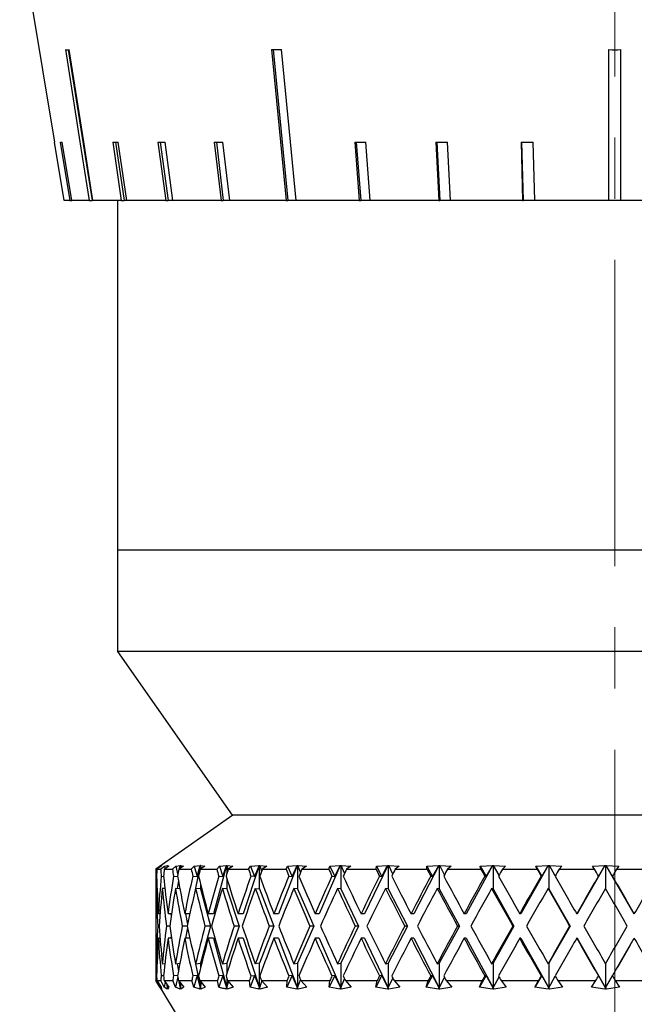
# Model space of a CAD drawing. Header units: inches. Extents: x 0.8 to 32, y -0.1 to 21.9.
# Tile 48 of 60: x 27.8 to 28.8, y 5.7 to 7.3. Entities that reach past the tile are written whole.
import ezdxf

# ---------------------------------------------------------------- set-up
doc = ezdxf.new("R2010")
doc.units = ezdxf.units.IN
doc.header["$MEASUREMENT"] = 0
doc.linetypes.add('CENTERX2', pattern=[0.8, 0.5, -0.1, 0.1, -0.1])

msp = doc.modelspace()

# ---------------------------------------------------------------- linework, layer by layer
at = {"color": 7, "linetype": 'CENTERX2', "lineweight": 18}
msp.add_line((28.7951, 4.7889), (28.7951, 16.9518), dxfattribs=at)
at = {"color": 7, "linetype": 'Continuous', "lineweight": 25}
for p, q in [((27.8226, 7.4239), (27.8793, 7.0815)), ((27.9021, 7.2325), (27.9409, 6.9859)), ((28.237, 7.2325), (28.261, 6.9859)), ((28.7851, 7.2325), (28.7851, 6.9859)), ((28.8051, 6.9859), (28.8051, 7.2325)), ((27.8952, 6.9859), (27.8793, 7.0816)), ((27.8793, 7.0816), (27.8793, 7.0815)), ((27.889, 7.0816), (27.9047, 6.9859)), ((27.9078, 6.9859), (27.8922, 7.0816)), ((27.9746, 7.0816), (27.9887, 6.9859)), ((27.9791, 7.0815), (27.9932, 6.9859)), ((27.9978, 6.9859), (27.9837, 7.0816)), ((28.0483, 7.0816), (28.0612, 6.9859)), ((28.0524, 7.0815), (28.0652, 6.9859)), ((28.0729, 6.9859), (28.0601, 7.0816)), ((28.1405, 7.0816), (28.1517, 6.9859)), ((28.144, 7.0815), (28.1552, 6.9859)), ((28.1658, 6.9859), (28.1546, 7.0816)), ((28.3704, 7.0816), (28.3776, 6.9859)), ((28.3727, 7.0815), (28.3799, 6.9859)), ((28.3954, 6.9859), (28.3883, 7.0816)), ((28.5026, 7.0816), (28.5075, 6.9859)), ((28.5041, 7.0815), (28.509, 6.9859)), ((28.5265, 6.9859), (28.5216, 7.0816)), ((28.642, 7.0816), (28.6444, 6.9859)), ((28.6427, 7.0816), (28.6452, 6.9859)), ((28.6642, 6.9859), (28.6617, 7.0816)), ((27.9047, 6.9859), (27.8952, 6.9859)), ((27.9047, 6.9859), (27.9078, 6.9859)), ((27.9361, 6.9859), (27.9078, 6.9859)), ((27.9361, 6.9859), (27.9409, 6.9859)), ((27.9423, 6.9859), (27.9409, 6.9859)), ((27.9887, 6.9859), (27.9423, 6.9859)), ((27.9826, 6.9859), (27.9826, 6.4149)), ((27.9887, 6.9859), (27.9932, 6.9859)), ((27.9978, 6.9859), (27.9932, 6.9859)), ((28.0612, 6.9859), (27.9978, 6.9859)), ((28.0612, 6.9859), (28.0652, 6.9859)), ((28.0729, 6.9859), (28.0652, 6.9859)), ((28.1517, 6.9859), (28.0729, 6.9859)), ((28.1517, 6.9859), (28.1552, 6.9859)), ((28.1658, 6.9859), (28.1552, 6.9859)), ((28.258, 6.9859), (28.1658, 6.9859)), ((28.258, 6.9859), (28.261, 6.9859)), ((28.2742, 6.9859), (28.261, 6.9859)), ((28.3776, 6.9859), (28.2742, 6.9859)), ((28.3776, 6.9859), (28.3799, 6.9859)), ((28.3954, 6.9859), (28.3799, 6.9859)), ((28.5075, 6.9859), (28.3954, 6.9859)), ((28.5075, 6.9859), (28.509, 6.9859)), ((28.5265, 6.9859), (28.509, 6.9859)), ((28.6444, 6.9859), (28.5265, 6.9859)), ((28.6444, 6.9859), (28.6452, 6.9859)), ((28.6642, 6.9859), (28.6452, 6.9859)), ((28.7851, 6.9859), (28.6642, 6.9859)), ((28.8051, 6.9859), (28.7851, 6.9859)), ((28.926, 6.9859), (28.8051, 6.9859)), ((27.9826, 6.4149), (27.9826, 6.2494)), ((29.3658, 6.4149), (27.9826, 6.4149)), ((27.9826, 6.2494), (28.1701, 5.9819)), ((29.3075, 6.2494), (27.9826, 6.2494)), ((28.1708, 5.9819), (28.0451, 5.8939)), ((29.1518, 5.9819), (28.1701, 5.9819)), ((28.0451, 5.8939), (28.0451, 5.8472)), ((28.0451, 5.8939), (28.0452, 5.8939)), ((28.0452, 5.8939), (28.0521, 5.8987)), ((28.0539, 5.8987), (28.0468, 5.8939)), ((28.0468, 5.8939), (28.0529, 5.8939)), ((28.0521, 5.8987), (28.0542, 5.8998)), ((28.0521, 5.8987), (28.0521, 5.8975)), ((28.0529, 5.8939), (28.0592, 5.8987)), ((28.0543, 5.8998), (28.0539, 5.8987)), ((28.0542, 5.8998), (28.0543, 5.8999)), ((28.0544, 5.8999), (28.0543, 5.8998)), ((28.0543, 5.8998), (28.0544, 5.8999)), ((28.0543, 5.8999), (28.0543, 5.8998)), ((28.0543, 5.8998), (28.0543, 5.8998)), ((28.0664, 5.8987), (28.059, 5.8939)), ((28.059, 5.8939), (28.0722, 5.8939)), ((28.0592, 5.8987), (28.0639, 5.8998)), ((28.0592, 5.8987), (28.0598, 5.8944)), ((28.0635, 5.8968), (28.0639, 5.8998)), ((28.064, 5.8999), (28.0638, 5.897)), ((28.0639, 5.8998), (28.064, 5.8999)), ((28.064, 5.8999), (28.0641, 5.8998)), ((28.0641, 5.8998), (28.0643, 5.8999)), ((28.0641, 5.8998), (28.0641, 5.8972)), ((28.0643, 5.8999), (28.0642, 5.8998)), ((28.0642, 5.8998), (28.0664, 5.8987)), ((28.0644, 5.8974), (28.0642, 5.8998)), ((28.0722, 5.8939), (28.0779, 5.8987)), ((28.0779, 5.8987), (28.0851, 5.8998)), ((28.0779, 5.8987), (28.0809, 5.8838)), ((28.0903, 5.8987), (28.0827, 5.8939)), ((28.0827, 5.8939), (28.1029, 5.8939)), ((28.084, 5.8947), (28.0851, 5.8998)), ((28.0852, 5.8999), (28.0846, 5.895)), ((28.0851, 5.8998), (28.0852, 5.8999)), ((28.0852, 5.8999), (28.0854, 5.8998)), ((28.0854, 5.8998), (28.0858, 5.8999)), ((28.0854, 5.8998), (28.0854, 5.8956)), ((28.0858, 5.8999), (28.0857, 5.8998)), ((28.0857, 5.8998), (28.0903, 5.8987)), ((28.0862, 5.896), (28.0857, 5.8998)), ((28.1029, 5.8939), (28.108, 5.8987)), ((28.108, 5.8987), (28.1175, 5.8998)), ((28.108, 5.8987), (28.1126, 5.8816)), ((28.1176, 5.8999), (28.1096, 5.86)), ((28.1126, 5.8816), (28.1175, 5.8998)), ((28.1175, 5.8998), (28.1176, 5.8999)), ((28.1176, 5.8999), (28.1179, 5.8998)), ((28.1254, 5.8987), (28.1178, 5.8939)), ((28.1178, 5.8939), (28.1446, 5.8939)), ((28.1179, 5.8998), (28.1184, 5.8999)), ((28.1179, 5.8998), (28.1179, 5.894)), ((28.1184, 5.8999), (28.1183, 5.8998)), ((28.1183, 5.8998), (28.1254, 5.8987)), ((28.1193, 5.8948), (28.1183, 5.8998)), ((28.1607, 5.8999), (28.1395, 5.8209)), ((28.1446, 5.8939), (28.1489, 5.8987)), ((28.1489, 5.8987), (28.1606, 5.8998)), ((28.1489, 5.8987), (28.1545, 5.8816)), ((28.1545, 5.8816), (28.1606, 5.8998)), ((28.1606, 5.8998), (28.1607, 5.8999)), ((28.1607, 5.8999), (28.1611, 5.8998)), ((28.1611, 5.8998), (28.1617, 5.8999)), ((28.1611, 5.8998), (28.1611, 5.8864)), ((28.1617, 5.8999), (28.1616, 5.8998)), ((28.1616, 5.8998), (28.1711, 5.8987)), ((28.1633, 5.8934), (28.1616, 5.8998)), ((28.1711, 5.8987), (28.1635, 5.8939)), ((28.1635, 5.8939), (28.1965, 5.8939)), ((28.2138, 5.8999), (28.1877, 5.8209)), ((28.1965, 5.8939), (28.2, 5.8987)), ((28.2, 5.8987), (28.2137, 5.8998)), ((28.2, 5.8987), (28.2066, 5.8816)), ((28.2137, 5.8998), (28.2066, 5.8816)), ((28.2137, 5.8998), (28.2138, 5.8999)), ((28.2138, 5.8999), (28.2143, 5.8998)), ((28.2143, 5.8998), (28.215, 5.8999)), ((28.2143, 5.8615), (28.2143, 5.8998)), ((28.215, 5.8999), (28.2149, 5.8998)), ((28.2149, 5.8998), (28.2266, 5.8987)), ((28.2149, 5.8998), (28.2179, 5.8907)), ((28.2266, 5.8987), (28.2191, 5.8939)), ((28.2191, 5.8939), (28.2579, 5.8939)), ((28.2761, 5.8999), (28.2455, 5.8209)), ((28.2579, 5.8939), (28.2604, 5.8987)), ((28.2604, 5.8987), (28.2759, 5.8998)), ((28.2604, 5.8987), (28.2679, 5.8816)), ((28.2679, 5.8816), (28.2759, 5.8998)), ((28.2759, 5.8998), (28.2761, 5.8999)), ((28.2761, 5.8999), (28.2767, 5.8998)), ((28.2767, 5.8998), (28.2774, 5.8999)), ((28.2767, 5.8998), (28.2767, 5.8615)), ((28.2774, 5.8999), (28.2774, 5.8998)), ((28.2774, 5.8998), (28.2911, 5.8987)), ((28.2817, 5.8887), (28.2774, 5.8998)), ((28.2911, 5.8987), (28.2839, 5.8939)), ((28.2839, 5.8939), (28.3277, 5.8939)), ((28.3465, 5.8999), (28.312, 5.8209)), ((28.3277, 5.8939), (28.3293, 5.8987)), ((28.3293, 5.8987), (28.3464, 5.8998)), ((28.3293, 5.8987), (28.3376, 5.8816)), ((28.3376, 5.8816), (28.3464, 5.8998)), ((28.3464, 5.8998), (28.3465, 5.8999)), ((28.3465, 5.8999), (28.3472, 5.8998)), ((28.3472, 5.8998), (28.348, 5.8999)), ((28.3472, 5.8998), (28.3472, 5.8615)), ((28.348, 5.8999), (28.348, 5.8998)), ((28.348, 5.8998), (28.3635, 5.8987)), ((28.3535, 5.8872), (28.348, 5.8998)), ((28.3635, 5.8987), (28.3567, 5.8939)), ((28.3567, 5.8939), (28.4049, 5.8939)), ((28.424, 5.8999), (28.386, 5.8209)), ((28.4049, 5.8939), (28.4056, 5.8987)), ((28.4056, 5.8987), (28.4239, 5.8998)), ((28.4056, 5.8987), (28.4144, 5.8816)), ((28.4144, 5.8816), (28.4239, 5.8998)), ((28.4239, 5.8998), (28.424, 5.8999)), ((28.424, 5.8999), (28.4248, 5.8998)), ((28.4248, 5.8998), (28.4257, 5.8999)), ((28.4248, 5.8998), (28.4248, 5.8615)), ((28.4257, 5.8999), (28.4256, 5.8998)), ((28.4256, 5.8998), (28.4427, 5.8987)), ((28.4324, 5.8859), (28.4256, 5.8998)), ((28.4427, 5.8987), (28.4364, 5.8939)), ((28.4364, 5.8939), (28.4882, 5.8939)), ((28.5074, 5.8999), (28.4665, 5.8209)), ((28.488, 5.8987), (28.5073, 5.8998)), ((28.4882, 5.8939), (28.488, 5.8987)), ((28.488, 5.8987), (28.4973, 5.8816)), ((28.4973, 5.8816), (28.5073, 5.8998)), ((28.5073, 5.8998), (28.5074, 5.8999)), ((28.5074, 5.8999), (28.5082, 5.8998)), ((28.5082, 5.8998), (28.5091, 5.8999)), ((28.5082, 5.8998), (28.5082, 5.8615)), ((28.5091, 5.8999), (28.5091, 5.8998)), ((28.5091, 5.8998), (28.5275, 5.8987)), ((28.5169, 5.8848), (28.5091, 5.8998)), ((28.5275, 5.8987), (28.5218, 5.8939)), ((28.5218, 5.8939), (28.5764, 5.8939)), ((28.5953, 5.8999), (28.5522, 5.8209)), ((28.5752, 5.8987), (28.5952, 5.8998)), ((28.5764, 5.8939), (28.5752, 5.8987)), ((28.5752, 5.8987), (28.5849, 5.8816)), ((28.5849, 5.8816), (28.5952, 5.8998)), ((28.5952, 5.8998), (28.5953, 5.8999)), ((28.5953, 5.8999), (28.5962, 5.8998)), ((28.5962, 5.8998), (28.5971, 5.8999)), ((28.5962, 5.8998), (28.5962, 5.8615)), ((28.5971, 5.8999), (28.5971, 5.8998)), ((28.5971, 5.8998), (28.6165, 5.8987)), ((28.6059, 5.8839), (28.5971, 5.8998)), ((28.6165, 5.8987), (28.6115, 5.8939)), ((28.6115, 5.8939), (28.6681, 5.8939)), ((28.6864, 5.8999), (28.6417, 5.8209)), ((28.6659, 5.8987), (28.6863, 5.8998)), ((28.6681, 5.8939), (28.6659, 5.8987)), ((28.6659, 5.8987), (28.6757, 5.8816)), ((28.6757, 5.8816), (28.6863, 5.8998)), ((28.6863, 5.8998), (28.6864, 5.8999)), ((28.6864, 5.8999), (28.6873, 5.8998)), ((28.6873, 5.8998), (28.6882, 5.8999)), ((28.6873, 5.8998), (28.6873, 5.8615)), ((28.6882, 5.8999), (28.6883, 5.8998)), ((28.6883, 5.8998), (28.7083, 5.8987)), ((28.6978, 5.883), (28.6883, 5.8998)), ((28.7083, 5.8987), (28.7041, 5.8939)), ((28.7041, 5.8939), (28.7617, 5.8939)), ((28.7791, 5.8999), (28.7337, 5.8209)), ((28.7586, 5.8987), (28.7791, 5.8998)), ((28.7617, 5.8939), (28.7586, 5.8987)), ((28.7685, 5.8816), (28.7791, 5.8998)), ((28.7791, 5.8999), (28.7801, 5.8998)), ((28.7791, 5.8998), (28.7791, 5.8999)), ((28.7801, 5.8998), (28.781, 5.8999)), ((28.7801, 5.8998), (28.7801, 5.8621)), ((28.781, 5.8999), (28.7811, 5.8998)), ((28.8266, 5.8209), (28.781, 5.8999)), ((28.7811, 5.8998), (28.8015, 5.8987)), ((28.7916, 5.8816), (28.7811, 5.8998)), ((28.8015, 5.8987), (28.7981, 5.8939)), ((28.7981, 5.8939), (28.8559, 5.8939)), ((28.0454, 5.8824), (28.0464, 5.8823)), ((28.0538, 5.8824), (28.0578, 5.882)), ((28.074, 5.8824), (28.0808, 5.8817)), ((28.082, 5.8753), (28.0802, 5.8621)), ((28.1055, 5.8824), (28.1126, 5.8816)), ((28.1479, 5.8824), (28.1545, 5.8816)), ((28.1611, 5.8785), (28.1611, 5.8615)), ((28.2066, 5.8816), (28.2005, 5.8824)), ((28.2625, 5.8824), (28.2679, 5.8816)), ((28.3329, 5.8824), (28.3376, 5.8816)), ((28.4106, 5.8824), (28.4144, 5.8816)), ((28.4943, 5.8824), (28.4973, 5.8816)), ((28.5828, 5.8824), (28.5849, 5.8816)), ((28.6746, 5.8824), (28.6757, 5.8816)), ((28.7683, 5.8824), (28.7685, 5.8816)), ((28.7915, 5.8824), (28.7916, 5.8816)), ((28.0471, 5.8623), (28.0458, 5.8624)), ((28.06, 5.862), (28.0557, 5.8624)), ((28.0844, 5.8616), (28.0773, 5.8624)), ((28.1179, 5.8615), (28.1102, 5.8624)), ((28.1179, 5.8702), (28.1179, 5.8615)), ((28.1179, 5.8615), (28.1342, 5.8009)), ((28.1611, 5.8615), (28.1538, 5.8624)), ((28.1611, 5.8615), (28.1811, 5.8009)), ((28.2076, 5.8624), (28.2143, 5.8615)), ((28.2143, 5.8615), (28.2378, 5.8009)), ((28.2767, 5.8615), (28.2707, 5.8624)), ((28.2767, 5.8615), (28.3032, 5.8009)), ((28.3472, 5.8615), (28.3421, 5.8624)), ((28.3472, 5.8615), (28.3764, 5.8009)), ((28.4248, 5.8615), (28.4205, 5.8624)), ((28.4248, 5.8615), (28.4562, 5.8009)), ((28.5082, 5.8615), (28.5049, 5.8624)), ((28.5082, 5.8615), (28.5413, 5.8009)), ((28.5962, 5.8615), (28.5939, 5.8624)), ((28.5962, 5.8615), (28.6304, 5.8009)), ((28.6873, 5.8615), (28.686, 5.8624)), ((28.6873, 5.8615), (28.7222, 5.8009)), ((28.0451, 5.8072), (28.0451, 5.7946)), ((28.052, 5.8209), (28.0493, 5.8209)), ((28.0707, 5.8209), (28.065, 5.8209)), ((28.0695, 5.8209), (28.07, 5.8166)), ((28.1007, 5.8209), (28.0923, 5.8209)), ((28.0936, 5.8209), (28.0971, 5.8038)), ((28.1395, 5.8209), (28.1307, 5.8209)), ((28.1877, 5.8209), (28.1795, 5.8209)), ((28.2455, 5.8209), (28.2381, 5.8209)), ((28.312, 5.8209), (28.3054, 5.8209)), ((28.386, 5.8209), (28.3805, 5.8209)), ((28.4665, 5.8209), (28.4621, 5.8209)), ((28.5522, 5.8209), (28.5489, 5.8209)), ((28.6417, 5.8209), (28.6397, 5.8209)), ((28.7337, 5.8209), (28.7329, 5.8209)), ((28.8266, 5.8209), (28.827, 5.8209)), ((28.0506, 5.8009), (28.0481, 5.8009)), ((28.0678, 5.8009), (28.0625, 5.8009)), ((28.0964, 5.8009), (28.0884, 5.8009)), ((28.0971, 5.7979), (28.0936, 5.7809)), ((28.1342, 5.8009), (28.1179, 5.7402)), ((28.1342, 5.8009), (28.1254, 5.8009)), ((28.1811, 5.8009), (28.1611, 5.7402)), ((28.1811, 5.8009), (28.173, 5.8009)), ((28.2378, 5.8009), (28.2143, 5.7402)), ((28.2378, 5.8009), (28.2304, 5.8009)), ((28.3032, 5.8009), (28.2767, 5.7402)), ((28.3032, 5.8009), (28.2967, 5.8009)), ((28.3764, 5.8009), (28.3472, 5.7402)), ((28.3764, 5.8009), (28.3709, 5.8009)), ((28.4562, 5.8009), (28.4248, 5.7402)), ((28.4562, 5.8009), (28.4518, 5.8009)), ((28.5413, 5.8009), (28.5082, 5.7402)), ((28.5413, 5.8009), (28.5381, 5.8009)), ((28.6304, 5.8009), (28.5962, 5.7402)), ((28.6304, 5.8009), (28.6284, 5.8009)), ((28.7222, 5.8009), (28.6873, 5.7402)), ((28.7222, 5.8009), (28.7214, 5.8009)), ((28.052, 5.7809), (28.0493, 5.7809)), ((28.0707, 5.7809), (28.065, 5.7809)), ((28.07, 5.7851), (28.0695, 5.7809)), ((28.1007, 5.7809), (28.0923, 5.7809)), ((28.1395, 5.7809), (28.1307, 5.7809)), ((28.1395, 5.7809), (28.1611, 5.7002)), ((28.1877, 5.7809), (28.1795, 5.7809)), ((28.1877, 5.7809), (28.2143, 5.7002)), ((28.2455, 5.7809), (28.2381, 5.7809)), ((28.2455, 5.7809), (28.2767, 5.7002)), ((28.312, 5.7809), (28.3054, 5.7809)), ((28.312, 5.7809), (28.3472, 5.7002)), ((28.386, 5.7809), (28.3805, 5.7809)), ((28.386, 5.7809), (28.4248, 5.7002)), ((28.4665, 5.7809), (28.4621, 5.7809)), ((28.4665, 5.7809), (28.5082, 5.7002)), ((28.5522, 5.7809), (28.5489, 5.7809)), ((28.5522, 5.7809), (28.5962, 5.7002)), ((28.6417, 5.7809), (28.6397, 5.7809)), ((28.6417, 5.7809), (28.6873, 5.7002)), ((28.7337, 5.7809), (28.7329, 5.7809)), ((28.7337, 5.7809), (28.7801, 5.7002)), ((28.7801, 5.7002), (28.8266, 5.7809)), ((28.8266, 5.7809), (28.827, 5.7809)), ((28.0451, 5.7546), (28.0451, 5.7119)), ((28.0458, 5.7393), (28.0471, 5.7395)), ((28.0557, 5.7393), (28.06, 5.7398)), ((28.0773, 5.7393), (28.0844, 5.7401)), ((28.0802, 5.7396), (28.082, 5.7265)), ((28.1096, 5.7417), (28.1179, 5.7002)), ((28.1102, 5.7393), (28.1179, 5.7402)), ((28.1179, 5.7402), (28.1179, 5.7315)), ((28.1538, 5.7393), (28.1611, 5.7402)), ((28.1611, 5.7402), (28.1611, 5.7233)), ((28.2143, 5.7402), (28.2076, 5.7393)), ((28.2143, 5.7002), (28.2143, 5.7402)), ((28.2707, 5.7393), (28.2767, 5.7402)), ((28.2767, 5.7402), (28.2767, 5.7002)), ((28.3421, 5.7393), (28.3472, 5.7402)), ((28.3472, 5.7402), (28.3472, 5.7002)), ((28.4205, 5.7393), (28.4248, 5.7402)), ((28.4248, 5.7402), (28.4248, 5.7002)), ((28.5049, 5.7393), (28.5082, 5.7402)), ((28.5082, 5.7402), (28.5082, 5.7002)), ((28.5939, 5.7393), (28.5962, 5.7402)), ((28.5962, 5.7402), (28.5962, 5.7002)), ((28.686, 5.7393), (28.6873, 5.7402)), ((28.6873, 5.7402), (28.6873, 5.7002)), ((28.7801, 5.7396), (28.7801, 5.7002)), ((28.0451, 5.7119), (28.3951, 5.1369)), ((28.0451, 5.7119), (28.0453, 5.7119)), ((28.0519, 5.7008), (28.0453, 5.7119)), ((28.0464, 5.7194), (28.0454, 5.7193)), ((28.0466, 5.7119), (28.0538, 5.7008)), ((28.0466, 5.7119), (28.0532, 5.7119)), ((28.0589, 5.7008), (28.0532, 5.7119)), ((28.0578, 5.7198), (28.0538, 5.7193)), ((28.0585, 5.7119), (28.0665, 5.7008)), ((28.0585, 5.7119), (28.0728, 5.7119)), ((28.0775, 5.7008), (28.0728, 5.7119)), ((28.0808, 5.7201), (28.074, 5.7193)), ((28.0809, 5.718), (28.0775, 5.7008)), ((28.082, 5.7119), (28.0907, 5.7008)), ((28.082, 5.7119), (28.1038, 5.7119)), ((28.0854, 5.7002), (28.0834, 5.71)), ((28.1074, 5.7008), (28.1038, 5.7119)), ((28.1126, 5.7202), (28.1055, 5.7193)), ((28.1126, 5.7202), (28.1074, 5.7008)), ((28.1179, 5.7002), (28.1126, 5.7202)), ((28.1168, 5.7119), (28.1259, 5.7008)), ((28.1168, 5.7119), (28.1457, 5.7119)), ((28.1179, 5.7104), (28.1179, 5.7002)), ((28.1481, 5.7008), (28.1457, 5.7119)), ((28.1545, 5.7202), (28.1479, 5.7193)), ((28.1545, 5.7202), (28.1481, 5.7008)), ((28.1611, 5.7002), (28.1545, 5.7202)), ((28.1611, 5.7154), (28.1611, 5.7002)), ((28.1611, 5.7002), (28.1638, 5.71)), ((28.1622, 5.7119), (28.1717, 5.7008)), ((28.1622, 5.7119), (28.1979, 5.7119)), ((28.1991, 5.7008), (28.1979, 5.7119)), ((28.2066, 5.7202), (28.1991, 5.7008)), ((28.2005, 5.7193), (28.2066, 5.7202)), ((28.2066, 5.7202), (28.2143, 5.7002)), ((28.2181, 5.7114), (28.2143, 5.7002)), ((28.2177, 5.7119), (28.2274, 5.7008)), ((28.2177, 5.7119), (28.2595, 5.7119)), ((28.2679, 5.7202), (28.2594, 5.7008)), ((28.2594, 5.7008), (28.2595, 5.7119)), ((28.2679, 5.7202), (28.2625, 5.7193)), ((28.2767, 5.7002), (28.2679, 5.7202)), ((28.2767, 5.7002), (28.2817, 5.7131)), ((28.2822, 5.7119), (28.292, 5.7008)), ((28.2822, 5.7119), (28.3295, 5.7119)), ((28.3376, 5.7202), (28.3282, 5.7008)), ((28.3282, 5.7008), (28.3295, 5.7119)), ((28.3376, 5.7202), (28.3329, 5.7193)), ((28.3472, 5.7002), (28.3376, 5.7202)), ((28.3472, 5.7002), (28.3535, 5.7146)), ((28.3548, 5.7119), (28.3645, 5.7008)), ((28.3548, 5.7119), (28.4069, 5.7119)), ((28.4144, 5.7202), (28.4044, 5.7008)), ((28.4044, 5.7008), (28.4069, 5.7119)), ((28.4144, 5.7202), (28.4106, 5.7193)), ((28.4248, 5.7002), (28.4144, 5.7202)), ((28.4248, 5.7002), (28.4324, 5.7158)), ((28.4344, 5.7119), (28.4438, 5.7008)), ((28.4344, 5.7119), (28.4904, 5.7119)), ((28.4973, 5.7202), (28.4867, 5.7008)), ((28.4867, 5.7008), (28.4904, 5.7119)), ((28.4973, 5.7202), (28.4943, 5.7193)), ((28.5082, 5.7002), (28.4973, 5.7202)), ((28.5082, 5.7002), (28.5169, 5.7169)), ((28.5197, 5.7119), (28.5287, 5.7008)), ((28.5197, 5.7119), (28.5786, 5.7119)), ((28.5849, 5.7202), (28.5739, 5.7008)), ((28.5739, 5.7008), (28.5786, 5.7119)), ((28.5849, 5.7202), (28.5828, 5.7193)), ((28.5962, 5.7002), (28.5849, 5.7202)), ((28.5962, 5.7002), (28.6059, 5.7179)), ((28.6093, 5.7119), (28.6177, 5.7008)), ((28.6093, 5.7119), (28.6704, 5.7119)), ((28.6757, 5.7202), (28.6646, 5.7008)), ((28.6646, 5.7008), (28.6704, 5.7119)), ((28.6757, 5.7202), (28.6746, 5.7193)), ((28.6873, 5.7002), (28.6757, 5.7202)), ((28.6873, 5.7002), (28.6978, 5.7188)), ((28.7018, 5.7119), (28.7096, 5.7008)), ((28.7018, 5.7119), (28.764, 5.7119)), ((28.7573, 5.7008), (28.764, 5.7119)), ((28.7685, 5.7202), (28.7683, 5.7193)), ((28.7801, 5.7002), (28.7685, 5.7202)), ((28.7801, 5.7002), (28.7916, 5.7202)), ((28.7916, 5.7202), (28.7915, 5.7193)), ((28.7958, 5.7119), (28.8028, 5.7008)), ((28.7958, 5.7119), (28.8582, 5.7119)), ((28.0521, 5.7035), (28.0519, 5.7008)), ((28.0542, 5.698), (28.0519, 5.7008)), ((28.0529, 5.7001), (28.0539, 5.7002)), ((28.0529, 5.7001), (28.0542, 5.698)), ((28.0543, 5.698), (28.0529, 5.7001)), ((28.0538, 5.7008), (28.0543, 5.698)), ((28.0601, 5.7097), (28.0589, 5.7008)), ((28.0638, 5.698), (28.0589, 5.7008)), ((28.0628, 5.7001), (28.0641, 5.7002)), ((28.0628, 5.7001), (28.0638, 5.698)), ((28.0642, 5.698), (28.0628, 5.7001)), ((28.0641, 5.7002), (28.0635, 5.705)), ((28.0639, 5.7045), (28.0641, 5.7002)), ((28.0641, 5.7041), (28.0641, 5.7002)), ((28.0641, 5.7002), (28.0643, 5.7038)), ((28.0641, 5.7002), (28.0642, 5.698)), ((28.0665, 5.7008), (28.0642, 5.698)), ((28.085, 5.698), (28.0775, 5.7008)), ((28.0841, 5.7001), (28.0854, 5.7002)), ((28.0841, 5.7001), (28.085, 5.698)), ((28.0857, 5.698), (28.0841, 5.7001)), ((28.0843, 5.709), (28.0854, 5.7002)), ((28.0854, 5.7075), (28.0854, 5.7002)), ((28.0854, 5.7002), (28.0863, 5.7064)), ((28.0854, 5.7002), (28.0857, 5.698)), ((28.0907, 5.7008), (28.0857, 5.698)), ((28.1173, 5.698), (28.1074, 5.7008)), ((28.1167, 5.7001), (28.1179, 5.7002)), ((28.1167, 5.7001), (28.1173, 5.698)), ((28.1184, 5.698), (28.1167, 5.7001)), ((28.1179, 5.7002), (28.1196, 5.7084)), ((28.1179, 5.7002), (28.1184, 5.698)), ((28.1259, 5.7008), (28.1184, 5.698)), ((28.16, 5.7001), (28.1611, 5.7002)), ((28.16, 5.7001), (28.1604, 5.698)), ((28.1617, 5.698), (28.16, 5.7001)), ((28.1611, 5.7002), (28.1617, 5.698)), ((28.1717, 5.7008), (28.1617, 5.698)), ((28.2135, 5.698), (28.1991, 5.7008)), ((28.2143, 5.7002), (28.2133, 5.7001)), ((28.2133, 5.7001), (28.2135, 5.698)), ((28.2151, 5.698), (28.2133, 5.7001)), ((28.2143, 5.7002), (28.2151, 5.698)), ((28.2274, 5.7008), (28.2151, 5.698)), ((28.2757, 5.698), (28.2594, 5.7008)), ((28.2757, 5.7001), (28.2767, 5.7002)), ((28.2757, 5.7001), (28.2757, 5.698)), ((28.2776, 5.698), (28.2757, 5.7001)), ((28.2767, 5.7002), (28.2776, 5.698)), ((28.292, 5.7008), (28.2776, 5.698)), ((28.3461, 5.698), (28.3282, 5.7008)), ((28.3464, 5.7001), (28.3461, 5.698)), ((28.3464, 5.7001), (28.3472, 5.7002)), ((28.3482, 5.698), (28.3464, 5.7001)), ((28.3472, 5.7002), (28.3482, 5.698)), ((28.3645, 5.7008), (28.3482, 5.698)), ((28.4236, 5.698), (28.4044, 5.7008)), ((28.4241, 5.7001), (28.4236, 5.698)), ((28.4241, 5.7001), (28.4248, 5.7002)), ((28.4259, 5.698), (28.4241, 5.7001)), ((28.4248, 5.7002), (28.4259, 5.698)), ((28.4438, 5.7008), (28.4259, 5.698)), ((28.507, 5.698), (28.4867, 5.7008)), ((28.5077, 5.7001), (28.507, 5.698)), ((28.5077, 5.7001), (28.5082, 5.7002)), ((28.5094, 5.698), (28.5077, 5.7001)), ((28.5082, 5.7002), (28.5094, 5.698)), ((28.5287, 5.7008), (28.5094, 5.698)), ((28.5949, 5.698), (28.5739, 5.7008)), ((28.5958, 5.7001), (28.5949, 5.698)), ((28.5958, 5.7001), (28.5962, 5.7002)), ((28.5974, 5.698), (28.5958, 5.7001)), ((28.5962, 5.7002), (28.5974, 5.698)), ((28.6177, 5.7008), (28.5974, 5.698)), ((28.686, 5.698), (28.6646, 5.7008)), ((28.6871, 5.7001), (28.686, 5.698)), ((28.6871, 5.7001), (28.6873, 5.7002)), ((28.6886, 5.698), (28.6871, 5.7001)), ((28.6873, 5.7002), (28.6886, 5.698)), ((28.7096, 5.7008), (28.6886, 5.698)), ((28.7788, 5.698), (28.7573, 5.7008)), ((28.7788, 5.698), (28.7801, 5.7002)), ((28.7801, 5.7001), (28.7788, 5.698)), ((28.7801, 5.7002), (28.7814, 5.698)), ((28.7801, 5.7001), (28.7801, 5.7002)), ((28.7814, 5.698), (28.7801, 5.7001)), ((28.8028, 5.7008), (28.7814, 5.698))]:
    msp.add_line(p, q, dxfattribs=at)
at = {"color": 7, "linetype": 'Continuous', "lineweight": 25, "flags": 128}
for points in [[(27.8973, 7.2325), (27.921, 7.0819), (27.9361, 6.9859)], [(27.9423, 6.9859), (27.9272, 7.0819), (27.9035, 7.2325)], [(28.234, 7.2325), (28.2487, 7.0819), (28.258, 6.9859)], [(28.2742, 6.9859), (28.2649, 7.0819), (28.2502, 7.2325)]]:
    msp.add_lwpolyline(points, dxfattribs=at)
at = {"color": 7, "linetype": 'Continuous', "lineweight": 25}
for centre, major_axis, ratio, start_param, end_param in [((28.8203, 7.3926), (0.9673, 0.1527), 0.049895, 3.437425, 3.458108), ((28.8107, 7.3926), (0.967, 0.0958), 0.132649, 4.060405, 4.081089), ((28.7951, 7.3926), (0.967, 0), 0.165587, 4.702047, 4.722731), ((28.8206, 7.2374), (0.9416, 0.154), 0.02521, 3.283866, 3.305114), ((28.8181, 7.2374), (0.9415, 0.1397), 0.073522, 3.591151, 3.612399), ((28.816, 7.2374), (0.9414, 0.1273), 0.095551, 3.74619, 3.767438), ((28.8133, 7.2374), (0.9414, 0.1117), 0.11544, 3.902478, 3.923726), ((28.8068, 7.2374), (0.9413, 0.0723), 0.146669, 4.219102, 4.24035), ((28.8031, 7.2374), (0.9413, 0.0494), 0.15705, 4.379253, 4.400501), ((28.7991, 7.2374), (0.9413, 0.0251), 0.163433, 4.540276, 4.561524), ((28.7951, 5.7809), (-0.1172, 1.2973), 0.571012, 1.432154, 1.440982), ((28.7951, 5.7809), (-0.0228, 1.299), 0.577113, 1.473587, 1.482415), ((28.7951, 5.7809), (-0.2469, 1.292), 0.548156, 1.379342, 1.38817), ((28.7951, 5.7809), (0.1172, 1.2973), 0.571012, 1.535265, 1.544093), ((28.7951, 5.7809), (-0.3587, 1.286), 0.512201, 1.341816, 1.350644), ((28.7951, 5.7809), (0.2469, 1.292), 0.548156, 1.588076, 1.596904), ((28.7951, 5.7809), (-0.4512, 1.2818), 0.467404, 1.320654, 1.329482), ((28.7951, 5.7809), (0.3587, 1.286), 0.512201, 1.625603, 1.634431), ((28.7951, 5.7809), (-0.5264, 1.2803), 0.417283, 1.31381, 1.322639), ((28.7951, 5.7809), (0.4512, 1.2818), 0.467404, 1.646765, 1.655593), ((28.7951, 5.7809), (-0.5871, 1.2813), 0.364265, 1.318334, 1.327162), ((28.7951, 5.7809), (0.5264, 1.2803), 0.417283, 1.653608, 1.662436), ((28.7951, 5.7809), (-0.6358, 1.284), 0.30986, 1.331471, 1.3403), ((28.7951, 5.7809), (0.5871, 1.2813), 0.364265, 1.649084, 1.657912), ((28.7951, 5.7809), (-0.6743, 1.2876), 0.254937, 1.350978, 1.359807), ((28.7951, 5.7809), (0.6358, 1.284), 0.30986, 1.635947, 1.644775), ((28.7951, 5.7809), (-0.7041, 1.2914), 0.199955, 1.37511, 1.383938), ((28.7951, 5.7809), (0.6743, 1.2876), 0.254937, 1.61644, 1.625268), ((28.7951, 5.7809), (-0.7261, 1.2948), 0.145117, 1.402508, 1.411336), ((28.7951, 5.7809), (0.7041, 1.2914), 0.199955, 1.592309, 1.601137), ((28.7951, 5.7809), (-0.7408, 1.2973), 0.090474, 1.432095, 1.440923), ((28.7951, 5.7809), (0.7261, 1.2948), 0.145117, 1.56491, 1.573738), ((28.7951, 5.7809), (-0.7485, 1.2988), 0.035986, 1.462972, 1.4718), ((28.7951, 5.7809), (0.7408, 1.2973), 0.090474, 1.535324, 1.544152), ((28.7951, 5.7809), (-0.7496, 1.299), 0.018434, 4.78001, 4.788838), ((28.7951, 5.7809), (0.7485, 1.2988), 0.035986, 1.504447, 1.513275), ((28.7951, 5.8209), (-0.0228, 1.299), 0.577113, 1.513269, 1.555812), ((28.7951, 5.8209), (-0.1172, 1.2973), 0.571012, 1.471836, 1.519241), ((28.7951, 5.8209), (0.1172, 1.2973), 0.571012, 1.574947, 1.622352), ((28.7951, 5.8209), (-0.2469, 1.292), 0.548156, 1.419025, 1.466429), ((28.7951, 5.8209), (0.2469, 1.292), 0.548156, 1.627758, 1.675163), ((28.7951, 5.8209), (-0.3587, 1.286), 0.512201, 1.381498, 1.428903), ((28.7951, 5.8209), (0.3587, 1.286), 0.512201, 1.665285, 1.71269), ((28.7951, 5.8209), (-0.4512, 1.2818), 0.467404, 1.360336, 1.407741), ((28.7951, 5.8209), (0.4512, 1.2818), 0.467404, 1.686447, 1.733852), ((28.7951, 5.8209), (-0.5264, 1.2803), 0.417283, 1.353493, 1.400897), ((28.7951, 5.8209), (0.5264, 1.2803), 0.417283, 1.69329, 1.740695), ((28.7951, 5.8209), (-0.5871, 1.2813), 0.364265, 1.358017, 1.405421), ((28.7951, 5.8209), (0.5871, 1.2813), 0.364265, 1.688766, 1.736171), ((28.7951, 5.8209), (-0.6358, 1.284), 0.30986, 1.371154, 1.418558), ((28.7951, 5.8209), (0.6358, 1.284), 0.30986, 1.675629, 1.723034), ((28.7951, 5.8209), (-0.6743, 1.2876), 0.254937, 1.390661, 1.438066), ((28.7951, 5.8209), (0.6743, 1.2876), 0.254937, 1.656122, 1.703527), ((28.7951, 5.8209), (-0.7041, 1.2914), 0.199955, 1.414792, 1.462197), ((28.7951, 5.8209), (0.7041, 1.2914), 0.199955, 1.631991, 1.679396), ((28.7951, 5.8209), (-0.7261, 1.2948), 0.145117, 1.442191, 1.489595), ((28.7951, 5.8209), (0.7261, 1.2948), 0.145117, 1.604592, 1.651997), ((28.7951, 5.8209), (-0.7408, 1.2973), 0.090474, 1.471777, 1.519182), ((28.7951, 5.8209), (0.7408, 1.2973), 0.090474, 1.575006, 1.622411), ((28.7951, 5.8209), (-0.7485, 1.2988), 0.035986, 1.502654, 1.550059), ((28.7951, 5.8209), (0.7485, 1.2988), 0.035986, 1.544129, 1.591534), ((28.7951, 5.8209), (-0.7496, 1.299), 0.018434, 4.701751, 4.749156), ((28.7951, 5.8209), (0.7496, 1.299), 0.018434, 4.723027, 4.770432), ((28.7951, 5.7809), (-0.0228, 1.299), 0.577113, 1.497842, 1.540412), ((28.7951, 5.7809), (-0.1172, 1.2973), 0.571012, 1.456409, 1.503844), ((28.7951, 5.7809), (0.1172, 1.2973), 0.571012, 1.55952, 1.606955), ((28.7951, 5.7809), (-0.2469, 1.292), 0.548156, 1.403598, 1.451033), ((28.7951, 5.7809), (0.2469, 1.292), 0.548156, 1.612331, 1.659767), ((28.7951, 5.7809), (-0.3587, 1.286), 0.512201, 1.366071, 1.413506), ((28.7951, 5.7809), (0.3587, 1.286), 0.512201, 1.649858, 1.697293), ((28.7951, 5.7809), (-0.4512, 1.2818), 0.467404, 1.344909, 1.392344), ((28.7951, 5.7809), (0.4512, 1.2818), 0.467404, 1.67102, 1.718455), ((28.7951, 5.7809), (-0.5264, 1.2803), 0.417283, 1.338066, 1.385501), ((28.7951, 5.7809), (0.5264, 1.2803), 0.417283, 1.677863, 1.725299), ((28.7951, 5.7809), (-0.5871, 1.2813), 0.364265, 1.34259, 1.390025), ((28.7951, 5.7809), (0.5871, 1.2813), 0.364265, 1.673339, 1.720775), ((28.7951, 5.7809), (-0.6358, 1.284), 0.30986, 1.355727, 1.403162), ((28.7951, 5.7809), (0.6358, 1.284), 0.30986, 1.660202, 1.707638), ((28.7951, 5.7809), (-0.6743, 1.2876), 0.254937, 1.375234, 1.422669), ((28.7951, 5.7809), (0.6743, 1.2876), 0.254937, 1.640695, 1.68813), ((28.7951, 5.7809), (-0.7041, 1.2914), 0.199955, 1.399365, 1.4468), ((28.7951, 5.7809), (0.7041, 1.2914), 0.199955, 1.616564, 1.663999), ((28.7951, 5.7809), (-0.7261, 1.2948), 0.145117, 1.426764, 1.474199), ((28.7951, 5.7809), (0.7261, 1.2948), 0.145117, 1.589165, 1.636601), ((28.7951, 5.7809), (-0.7408, 1.2973), 0.090474, 1.45635, 1.503785), ((28.7951, 5.7809), (0.7408, 1.2973), 0.090474, 1.559579, 1.607014), ((28.7951, 5.7809), (-0.7485, 1.2988), 0.035986, 1.487227, 1.534662), ((28.7951, 5.7809), (0.7485, 1.2988), 0.035986, 1.528702, 1.576137), ((28.7951, 5.7809), (-0.7496, 1.299), 0.018434, 4.717148, 4.764583), ((28.7951, 5.8209), (0.0228, 1.299), 0.577113, 1.60118, 1.643751), ((28.7951, 5.8209), (0.1172, 1.2973), 0.571012, 1.637748, 1.685184), ((28.7951, 5.8209), (-0.1172, 1.2973), 0.571012, 1.534637, 1.582073), ((28.7951, 5.8209), (0.2469, 1.292), 0.548156, 1.69056, 1.737995), ((28.7951, 5.8209), (-0.2469, 1.292), 0.548156, 1.481826, 1.529261), ((28.7951, 5.8209), (0.3587, 1.286), 0.512201, 1.728087, 1.775522), ((28.7951, 5.8209), (-0.3587, 1.286), 0.512201, 1.444299, 1.491735), ((28.7951, 5.8209), (0.4512, 1.2818), 0.467404, 1.749248, 1.796684), ((28.7951, 5.8209), (-0.4512, 1.2818), 0.467404, 1.423138, 1.470573), ((28.7951, 5.8209), (0.5264, 1.2803), 0.417283, 1.756092, 1.803527), ((28.7951, 5.8209), (-0.5264, 1.2803), 0.417283, 1.416294, 1.463729), ((28.7951, 5.8209), (0.5871, 1.2813), 0.364265, 1.751568, 1.799003), ((28.7951, 5.8209), (-0.5871, 1.2813), 0.364265, 1.420818, 1.468253), ((28.7951, 5.8209), (0.6358, 1.284), 0.30986, 1.738431, 1.785866), ((28.7951, 5.8209), (-0.6358, 1.284), 0.30986, 1.433955, 1.48139), ((28.7951, 5.8209), (0.6743, 1.2876), 0.254937, 1.718924, 1.766359), ((28.7951, 5.8209), (-0.6743, 1.2876), 0.254937, 1.453462, 1.500897), ((28.7951, 5.8209), (0.7041, 1.2914), 0.199955, 1.694793, 1.742228), ((28.7951, 5.8209), (-0.7041, 1.2914), 0.199955, 1.477593, 1.525029), ((28.7951, 5.8209), (0.7261, 1.2948), 0.145117, 1.667394, 1.714829), ((28.7951, 5.8209), (-0.7261, 1.2948), 0.145117, 1.504992, 1.552427), ((28.7951, 5.8209), (0.7408, 1.2973), 0.090474, 1.637807, 1.685243), ((28.7951, 5.8209), (-0.7408, 1.2973), 0.090474, 1.534579, 1.582014), ((28.7951, 5.8209), (0.7485, 1.2988), 0.035986, 1.60693, 1.654366), ((28.7951, 5.8209), (-0.7485, 1.2988), 0.035986, 1.565456, 1.612891), ((28.7951, 5.8209), (0.7496, 1.299), 0.018434, 4.660195, 4.70763), ((28.7951, 5.7809), (0.0228, 1.299), 0.577113, 1.585781, 1.628324), ((28.7951, 5.7809), (0.1172, 1.2973), 0.571012, 1.622352, 1.669757), ((28.7951, 5.7809), (-0.1172, 1.2973), 0.571012, 1.519241, 1.566646), ((28.7951, 5.7809), (0.2469, 1.292), 0.548156, 1.675163, 1.722568), ((28.7951, 5.7809), (-0.2469, 1.292), 0.548156, 1.466429, 1.513834), ((28.7951, 5.7809), (0.3587, 1.286), 0.512201, 1.71269, 1.760095), ((28.7951, 5.7809), (-0.3587, 1.286), 0.512201, 1.428903, 1.476308), ((28.7951, 5.7809), (0.4512, 1.2818), 0.467404, 1.733852, 1.781256), ((28.7951, 5.7809), (-0.4512, 1.2818), 0.467404, 1.407741, 1.455146), ((28.7951, 5.7809), (0.5264, 1.2803), 0.417283, 1.740695, 1.7881), ((28.7951, 5.7809), (-0.5264, 1.2803), 0.417283, 1.400897, 1.448302), ((28.7951, 5.7809), (0.5871, 1.2813), 0.364265, 1.736171, 1.783576), ((28.7951, 5.7809), (-0.5871, 1.2813), 0.364265, 1.405421, 1.452826), ((28.7951, 5.7809), (0.6358, 1.284), 0.30986, 1.723034, 1.770439), ((28.7951, 5.7809), (-0.6358, 1.284), 0.30986, 1.418558, 1.465963), ((28.7951, 5.7809), (0.6743, 1.2876), 0.254937, 1.703527, 1.750932), ((28.7951, 5.7809), (-0.6743, 1.2876), 0.254937, 1.438066, 1.48547), ((28.7951, 5.7809), (0.7041, 1.2914), 0.199955, 1.679396, 1.726801), ((28.7951, 5.7809), (-0.7041, 1.2914), 0.199955, 1.462197, 1.509602), ((28.7951, 5.7809), (0.7261, 1.2948), 0.145117, 1.651997, 1.699402), ((28.7951, 5.7809), (-0.7261, 1.2948), 0.145117, 1.489595, 1.537), ((28.7951, 5.7809), (0.7408, 1.2973), 0.090474, 1.622411, 1.669816), ((28.7951, 5.7809), (-0.7408, 1.2973), 0.090474, 1.519182, 1.566587), ((28.7951, 5.7809), (0.7485, 1.2988), 0.035986, 1.591534, 1.638939), ((28.7951, 5.7809), (-0.7485, 1.2988), 0.035986, 1.550059, 1.597464), ((28.7951, 5.7809), (0.7496, 1.299), 0.018434, 4.675622, 4.723027), ((28.7951, 5.7809), (-0.7496, 1.299), 0.018434, 4.654346, 4.701751), ((28.7951, 5.8209), (0.1172, 1.2973), 0.571012, 1.700611, 1.706369), ((28.7951, 5.8209), (0.0228, 1.299), 0.577113, 1.659178, 1.664936), ((28.7951, 5.8209), (0.2469, 1.292), 0.548156, 1.753422, 1.759181), ((28.7951, 5.8209), (-0.1172, 1.2973), 0.571012, 1.5975, 1.603258), ((28.7951, 5.8209), (0.3587, 1.286), 0.512201, 1.790949, 1.796707), ((28.7951, 5.8209), (-0.2469, 1.292), 0.548156, 1.544688, 1.550447), ((28.7951, 5.8209), (0.4512, 1.2818), 0.467404, 1.812111, 1.817869), ((28.7951, 5.8209), (-0.3587, 1.286), 0.512201, 1.507162, 1.51292), ((28.7951, 5.8209), (0.5264, 1.2803), 0.417283, 1.818954, 1.824713), ((28.7951, 5.8209), (-0.4512, 1.2818), 0.467404, 1.486, 1.491758), ((28.7951, 5.8209), (0.5871, 1.2813), 0.364265, 1.81443, 1.820189), ((28.7951, 5.8209), (-0.5264, 1.2803), 0.417283, 1.479156, 1.484915), ((28.7951, 5.8209), (0.6358, 1.284), 0.30986, 1.801293, 1.807052), ((28.7951, 5.8209), (-0.5871, 1.2813), 0.364265, 1.48368, 1.489439), ((28.7951, 5.8209), (0.6743, 1.2876), 0.254937, 1.781786, 1.787545), ((28.7951, 5.8209), (-0.6358, 1.284), 0.30986, 1.496817, 1.502576), ((28.7951, 5.8209), (0.7041, 1.2914), 0.199955, 1.757655, 1.763413), ((28.7951, 5.8209), (-0.6743, 1.2876), 0.254937, 1.516324, 1.522083), ((28.7951, 5.8209), (0.7261, 1.2948), 0.145117, 1.730256, 1.736015), ((28.7951, 5.8209), (-0.7041, 1.2914), 0.199955, 1.540456, 1.546214), ((28.7951, 5.8209), (0.7408, 1.2973), 0.090474, 1.70067, 1.706428), ((28.7951, 5.8209), (-0.7261, 1.2948), 0.145117, 1.567854, 1.573613), ((28.7951, 5.8209), (0.7485, 1.2988), 0.035986, 1.669793, 1.675551), ((28.7951, 5.8209), (-0.7408, 1.2973), 0.090474, 1.597441, 1.603199), ((28.7951, 5.8209), (0.7496, 1.299), 0.018434, 4.639009, 4.644768), ((28.7951, 5.8209), (-0.7485, 1.2988), 0.035986, 1.628318, 1.634076)]:
    msp.add_ellipse(centre, major_axis=major_axis, ratio=ratio, start_param=start_param, end_param=end_param, dxfattribs=at)
msp.add_open_spline([(28.1604, 5.698), (28.1579, 5.6985), (28.1538, 5.6993), (28.1497, 5.7003), (28.1481, 5.7008)], degree=3, knots=[0, 0, 0, 0, 0.601711, 1, 1, 1, 1], dxfattribs=at)

doc.saveas('drawing.dxf')
